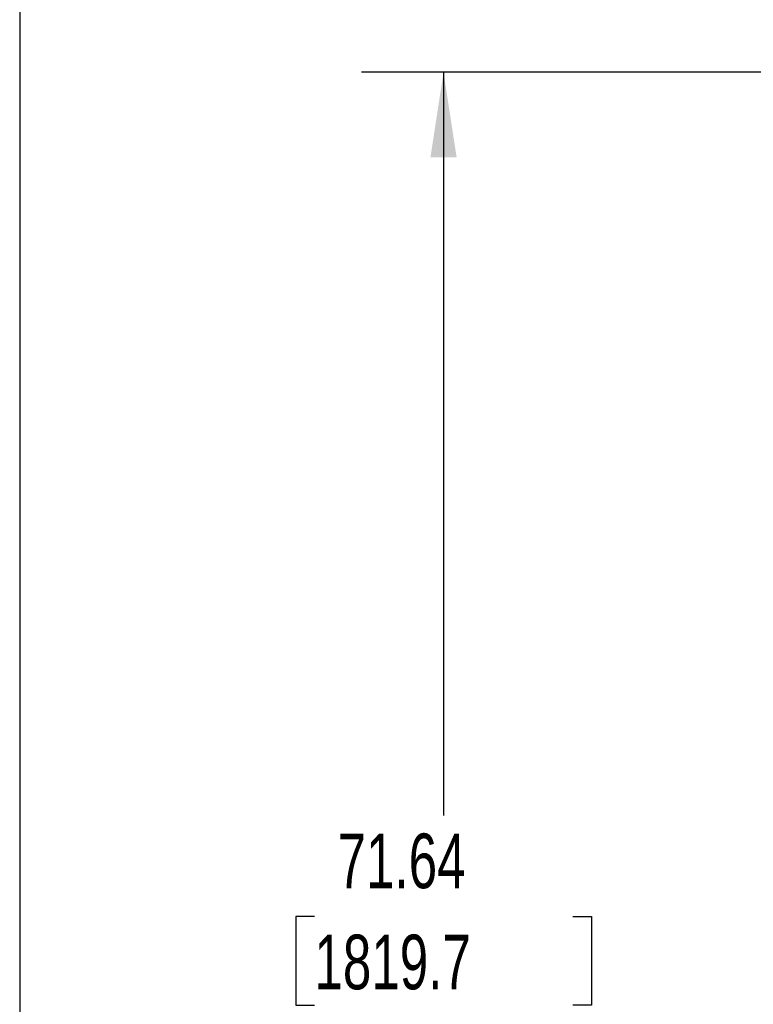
# Model space of a CAD drawing. Header units: inches. Extents: x 0.2 to 10.8, y 0.2 to 8.2.
# Tile 5 of 50: x 0.2 to 1.4, y 3.4 to 4.9. Entities that reach past the tile are written whole.
import ezdxf

# ---------------------------------------------------------------- set-up
doc = ezdxf.new("R2010")
doc.units = ezdxf.units.IN
doc.header["$MEASUREMENT"] = 0
doc.layers.add('DIMENSIONS', color=140, linetype='Continuous', lineweight=25)
doc.layers.add('TEXT', color=140, linetype='Continuous', lineweight=25)
doc.styles.add('SLDTEXTSTYLE0', font='TXT', dxfattribs={"width": 0.7})
doc.dimstyles.new('SLDDIMSTYLE0', dxfattribs={"dimtxt": 0.084961, "dimasz": 0.13, "dimexe": 0, "dimexo": 0.0625, "dimgap": 0.02124, "dimtad": 0, "dimtih": 1, "dimtoh": 1, "dimlfac": 24, "dimrnd": 1e-09, "dimzin": 12, "dimdsep": 46, "dimtxsty": 'SLDTEXTSTYLE0', "dimsah": 1, "dimcen": 0.09, "dimadec": 0, "dimazin": 3, "dimtfac": 1, "dimtofl": 0, "dimtmove": 0, "dimatfit": 3, "dimfxl": 0, "dimfrac": 2, "dimtolj": 1, "dimtzin": 12, "dimarcsym": 0})

# ---------------------------------------------------------------- blocks, each defined once
blk = doc.blocks.new('_D')
at = {"layer": 'DIMENSIONS'}
for p, q in [((1.4554, 4.7957), (0.7713, 4.7957)), ((0.8963, 4.7957), (0.8963, 3.6624)), ((0.6994, 3.5083), (0.6709, 3.5083)), ((0.6709, 3.5083), (0.6709, 3.3733)), ((1.0932, 3.5083), (1.1218, 3.5083)), ((1.1218, 3.5083), (1.1218, 3.3733)), ((0.6709, 3.3733), (0.6994, 3.3733)), ((1.1218, 3.3733), (1.0932, 3.3733)), ((0.8963, 1.8107), (0.8963, 3.3543)), ((1.24, 1.8107), (0.7713, 1.8107))]:
    blk.add_line(p, q, dxfattribs=at)
for points in [[(0.8963, 4.7957), (0.8763, 4.6657), (0.9163, 4.6657)], [(0.8963, 1.8107), (0.9163, 1.9407), (0.8763, 1.9407)]]:
    blk.add_solid(points, dxfattribs=at)
at = {"layer": 'DIMENSIONS', "char_height": 0.08333, "attachment_point": 1, "style": 'SLDTEXTSTYLE0'}
for s, insert in [('71.64', (0.7347, 3.6348)), ('1819.7', (0.6994, 3.4807))]:
    blk.add_mtext(s, dxfattribs=dict(at, insert=insert))

msp = doc.modelspace()

# ---------------------------------------------------------------- linework, layer by layer
at = {"layer": 'TEXT'}
msp.add_line((0.25, 8.25), (0.25, 0.25), dxfattribs=at)

# ---------------------------------------------------------------- dimensions: what is measured, and where the dimension line sits
at = {"layer": 'DIMENSIONS'}
dim = msp.add_linear_dim(base=(0.89631, 1.81065), p1=(1.50543, 4.79568), p2=(1.29002, 1.81065), angle=90, dimstyle='SLDDIMSTYLE0', dxfattribs=at)
dim.commit()
dim.dimension.update_dxf_attribs({"geometry": '_D', "text_midpoint": (0.89631, 3.50834), "dimtype": 160})

doc.saveas('drawing.dxf')
